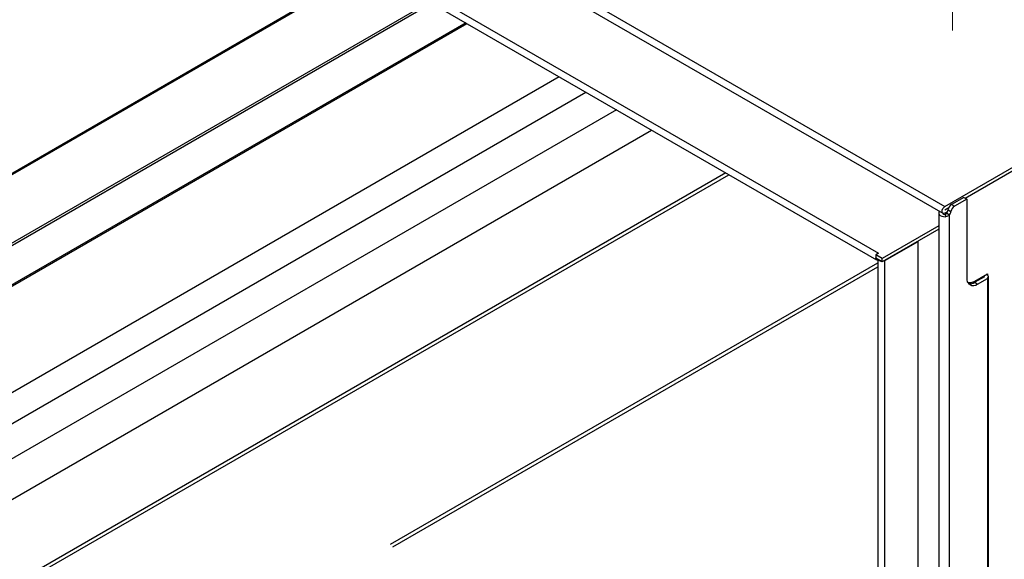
# Model space of a CAD drawing. Header units: millimetres. Extents: x 16 to 503, y 3 to 290.
# Tile 91 of 172: x 91 to 106, y 146 to 154. Entities that reach past the tile are written whole.
import ezdxf

# ---------------------------------------------------------------- set-up
doc = ezdxf.new("R2010")
doc.units = ezdxf.units.MM
doc.linetypes.add('PHANTOM', pattern=[12.7, 6.35, -1.27, 1.27, -1.27, 1.27, -1.27])

msp = doc.modelspace()

# ---------------------------------------------------------------- linework, layer by layer
at = {"color": 7, "linetype": 'PHANTOM', "lineweight": 18}
msp.add_line((105.275, 188.358), (105.315, 153.495), dxfattribs=at)
at = {"color": 7, "linetype": 'Continuous', "lineweight": 25}
for p, q in [((80.772, 165.517), (105.2, 151.415)), ((80.741, 165.413), (105.169, 151.312)), ((82.307, 163.227), (104.168, 150.608)), ((82.338, 163.331), (104.199, 150.711)), ((88.558, 150.437), (96.51, 155.028)), ((88.545, 150.409), (96.528, 155.018)), ((97.427, 154.499), (86.085, 147.952)), ((86.088, 147.917), (97.458, 154.481)), ((97.974, 154.184), (86.06, 147.306)), ((86.069, 147.293), (97.989, 154.175)), ((99.382, 153.371), (87.673, 146.611)), ((87.842, 146.245), (99.784, 153.139)), ((100.247, 152.871), (87.872, 145.727)), ((88.045, 145.216), (100.776, 152.566)), ((105.2, 151.415), (107.033, 152.474)), ((105.504, 151.541), (107.033, 152.423)), ((101.893, 151.921), (86.3, 142.919)), ((86.288, 142.856), (101.942, 151.892)), ((105.485, 151.552), (105.299, 151.444)), ((105.529, 151.527), (105.342, 151.419)), ((105.485, 151.552), (105.529, 151.527)), ((105.529, 151.527), (105.529, 150.34)), ((105.106, 151.316), (105.106, 127.8)), ((105.2, 151.365), (105.199, 151.365)), ((105.2, 151.365), (105.258, 151.399)), ((105.2, 151.365), (105.257, 151.398)), ((105.2, 151.315), (105.238, 151.337)), ((105.227, 151.316), (105.27, 151.291)), ((105.246, 151.363), (105.289, 151.338)), ((105.299, 151.444), (105.342, 151.419)), ((105.178, 151.302), (105.178, 151.309)), ((105.204, 151.296), (105.206, 151.261)), ((105.27, 127.761), (105.27, 151.291)), ((105.106, 151.122), (104.253, 150.63)), ((105.106, 151.072), (104.253, 150.58)), ((104.294, 150.6), (104.795, 150.889)), ((104.792, 150.891), (104.795, 150.889)), ((104.795, 130.545), (104.795, 150.889)), ((104.199, 150.711), (104.155, 150.686)), ((104.253, 150.63), (104.155, 150.686)), ((104.155, 150.686), (104.155, 150.636)), ((104.253, 150.58), (104.155, 150.636)), ((104.189, 150.617), (104.189, 130.092)), ((104.196, 150.71), (104.199, 150.711)), ((104.199, 150.711), (104.199, 150.711)), ((104.199, 150.711), (104.199, 150.711)), ((104.253, 150.58), (104.253, 150.63)), ((104.294, 150.6), (104.276, 150.593)), ((104.294, 130.067), (104.294, 150.6)), ((96.838, 146.321), (104.189, 150.565)), ((96.871, 146.279), (104.189, 150.504)), ((105.795, 150.355), (105.64, 150.266)), ((105.648, 150.289), (105.839, 150.399)), ((105.795, 150.355), (105.648, 150.271)), ((105.648, 150.271), (105.692, 150.245)), ((105.692, 150.245), (105.839, 150.33)), ((105.795, 150.355), (105.795, 150.355)), ((105.839, 150.399), (105.839, 150.381)), ((105.839, 150.33), (105.839, 129.414)), ((105.857, 129.439), (105.857, 150.355)), ((105.558, 150.269), (105.547, 150.263))]:
    msp.add_line(p, q, dxfattribs=at)
at = {"color": 7, "linetype": 'Continuous', "lineweight": 25, "flags": 128}
for points in [[(105.117, 151.342), (105.108, 151.327), (105.107, 151.31), (105.114, 151.294), (105.13, 151.28), (105.151, 151.269), (105.178, 151.263), (105.206, 151.261)], [(105.2, 151.315), (105.183, 151.309), (105.169, 151.312), (105.159, 151.322), (105.156, 151.34), (105.159, 151.361), (105.169, 151.383), (105.183, 151.402), (105.2, 151.415)], [(104.189, 150.606), (104.182, 150.605), (104.168, 150.608), (104.158, 150.619), (104.155, 150.636), (104.155, 150.641)], [(105.839, 150.33), (105.852, 150.342), (105.857, 150.355), (105.852, 150.369), (105.839, 150.381), (105.819, 150.388)]]:
    msp.add_lwpolyline(points, dxfattribs=at)
at = {"color": 7, "linetype": 'Continuous', "lineweight": 25}
for centre, radius, start, end in [((105.199, 151.333), 0.0368, 215.4475, 277.8824), ((105.2, 151.365), 0.000126, 90.0043, 269.9957), ((105.125, 151.385), 0.123, 326.2059, 349.9942), ((105.364, 151.343), 0.12, 122.923, 170.4007), ((105.168, 151.36), 0.123, 326.2059, 349.9942), ((105.408, 151.318), 0.12, 122.923, 170.4007), ((104.238, 150.647), 0.0565, 214.7046, 265.3008), ((105.628, 150.324), 0.101, 170.786, 309.2033), ((105.579, 150.388), 0.12, 251.6525, 305.0791), ((105.577, 150.376), 0.127, 260.9532, 304.1716), ((105.795, 150.355), 0.000126, 330.0027, 150.0027)]:
    msp.add_arc(centre, radius, start, end, dxfattribs=at)
for points, knots in [([(105.227, 151.316), (105.225, 151.314), (105.223, 151.31), (105.219, 151.303), (105.213, 151.299), (105.207, 151.297), (105.204, 151.296), (105.204, 151.296)], [0, 0, 0, 0, 0.26923, 0.436483, 0.724262, 0.925709, 1, 1, 1, 1]), ([(105.27, 151.291), (105.264, 151.285), (105.252, 151.273), (105.229, 151.263), (105.213, 151.262), (105.206, 151.261)], [0, 0, 0, 0, 0.350395, 0.738934, 1, 1, 1, 1])]:
    msp.add_open_spline(points, degree=3, knots=knots, dxfattribs=at)

doc.saveas('drawing.dxf')
